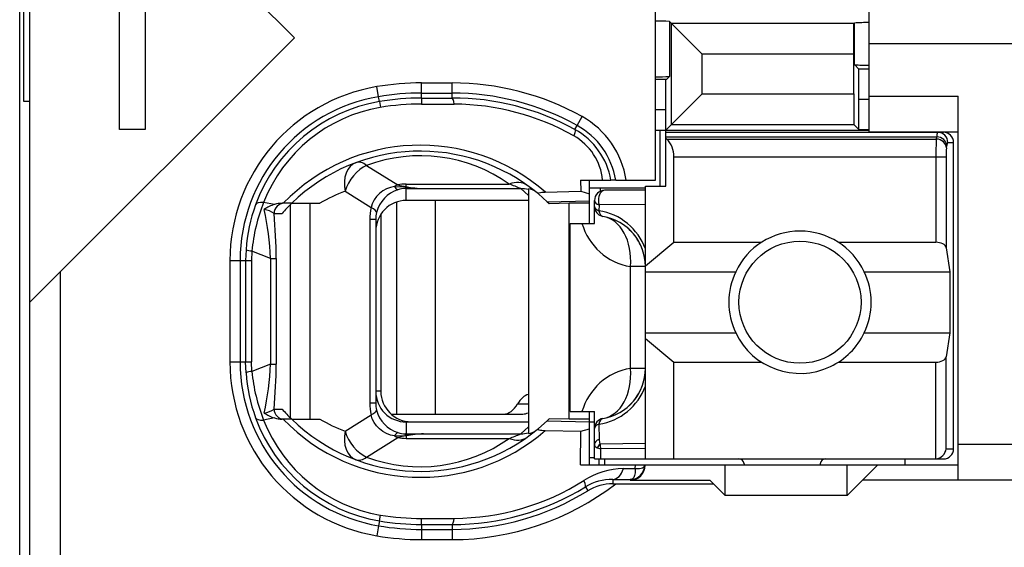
# Model space of a CAD drawing. Extents: x 0 to 183, y 0 to 174.
# Tile 21 of 31: x 0.5 to 10.18, y 108.49 to 113.67. Entities that reach past the tile are written whole.
import ezdxf

# ---------------------------------------------------------------- set-up
doc = ezdxf.new("R2010")
doc.units = 0
doc.header["$LTSCALE"] = 11.338415
doc.header["$MEASUREMENT"] = 0
doc.layers.get('0').update_dxf_attribs({"linetype": 'CONTINUOUS'})

msp = doc.modelspace()

# ---------------------------------------------------------------- linework, layer by layer
at = {"color": 7, "linetype": 'CONTINUOUS'}
for p, q in [((0.4998, 18.2367), (0.4998, 138.6354)), ((0.5997, 105.6869), (0.5997, 122.4869)), ((3.1997, 113.4955), (0.6, 116.0952)), ((0.5401, 112.8706), (0.5401, 115.3032)), ((1.734, 114.3952), (1.734, 112.5955)), ((1.4814, 112.5955), (1.4814, 113.9852)), ((6.7499, 112.0968), (6.7499, 113.787)), ((8.8496, 112.5719), (8.8496, 113.787)), ((6.8863, 113.6571), (6.8863, 113.1169)), ((6.8863, 113.6571), (6.9069, 113.6361)), ((6.9069, 112.6442), (6.9069, 113.6361)), ((6.9069, 113.6361), (7.2074, 113.3357)), ((8.7008, 113.6361), (6.9069, 113.6361)), ((8.7005, 113.3357), (8.7008, 113.6361)), ((8.7026, 113.6382), (8.7008, 113.6361)), ((8.7026, 113.6382), (8.7046, 113.6402)), ((8.7046, 113.232), (8.7046, 113.6402)), ((0.6, 110.8959), (3.1997, 113.4955)), ((11.7997, 113.437), (8.8496, 113.437)), ((7.2074, 112.9443), (7.2074, 113.3357)), ((8.7005, 113.3357), (7.2074, 113.3357)), ((8.7005, 112.9443), (8.7005, 113.3357)), ((8.7483, 113.1882), (8.7046, 113.232)), ((8.7497, 112.8881), (8.7483, 113.1882)), ((8.8496, 113.1882), (8.7483, 113.1882)), ((4.4499, 112.9037), (4.4499, 113.0525)), ((4.4499, 113.0525), (4.7496, 113.0525)), ((4.7496, 112.904), (4.7496, 113.0525)), ((6.8563, 113.0869), (6.7499, 113.0869)), ((6.8498, 112.7869), (6.8511, 113.0866)), ((6.8563, 113.0869), (6.8863, 113.1169)), ((4.0275, 112.9171), (4.011, 113.0156)), ((4.4499, 112.9526), (4.7496, 112.9526)), ((0.5997, 112.8706), (0.5401, 112.8706)), ((4.0358, 112.8688), (4.0275, 112.9171)), ((4.0358, 112.8685), (4.0448, 112.811)), ((4.4499, 112.9037), (4.7496, 112.904)), ((4.4499, 112.9033), (4.4506, 112.8451)), ((6.9069, 112.6442), (7.2074, 112.9443)), ((7.2074, 112.9443), (8.7005, 112.9443)), ((8.7005, 112.9443), (8.7008, 112.6442)), ((8.7497, 112.5953), (8.7497, 112.8881)), ((8.8496, 112.8881), (8.7497, 112.8881)), ((8.8496, 112.9219), (9.7247, 112.9219)), ((9.7247, 109.1468), (9.7247, 112.9219)), ((4.4506, 112.8451), (4.7703, 112.844)), ((6.8498, 112.7869), (6.7499, 112.7869)), ((6.8498, 112.0369), (6.8498, 112.7869)), ((5.9788, 112.6342), (6.0274, 112.7217)), ((1.734, 112.5955), (1.4814, 112.5955)), ((5.9571, 112.5946), (5.9788, 112.6342)), ((6.7499, 112.5867), (8.8496, 112.5867)), ((6.7946, 112.0369), (6.7946, 112.5867)), ((6.8498, 112.5867), (6.9069, 112.6442)), ((6.8498, 112.5667), (9.5797, 112.5667)), ((6.9069, 112.6442), (8.7008, 112.6442)), ((8.7497, 112.5953), (8.7008, 112.6442)), ((8.7497, 112.5953), (8.8496, 112.5953)), ((8.8496, 112.5719), (9.7247, 112.5719)), ((6.8498, 112.5226), (9.5139, 112.5226)), ((6.8597, 112.5002), (6.8498, 112.5088)), ((6.8597, 112.5002), (9.5104, 112.5002)), ((9.5104, 112.5002), (9.5139, 112.5226)), ((9.6234, 112.4668), (9.6799, 112.4668)), ((9.6799, 109.4568), (9.6799, 112.4668)), ((9.61, 112.4138), (9.6134, 112.4362)), ((6.9297, 111.4856), (6.9297, 112.3273)), ((6.9297, 112.3273), (9.6055, 112.3273)), ((9.5059, 112.3273), (9.5059, 111.4856)), ((9.6055, 112.3273), (9.6055, 111.4329)), ((3.9097, 112.2415), (4.2153, 112.0507)), ((6.0136, 112.0968), (6.0147, 111.9876)), ((6.0136, 112.0968), (6.3116, 112.0968)), ((6.0998, 111.672), (6.0998, 112.0968)), ((6.3123, 112.0968), (6.3134, 112.0968)), ((6.3595, 112.0968), (6.3137, 112.0968)), ((6.3599, 112.0968), (6.7499, 112.0968)), ((3.6975, 111.9869), (3.9548, 111.8264)), ((4.0682, 111.99), (4.0351, 111.9649)), ((4.1047, 112.01), (4.0682, 111.99)), ((4.1436, 112.0248), (4.1047, 112.01)), ((4.1846, 112.0345), (4.1436, 112.0248)), ((4.1846, 112.0345), (4.2907, 112.03)), ((4.2907, 112.03), (4.2997, 112.0334)), ((4.2907, 112.03), (4.2907, 112.0141)), ((4.3049, 112.0279), (4.2907, 112.03)), ((4.2997, 112.0145), (4.2907, 112.0141)), ((4.2997, 112.0334), (4.2997, 112.0575)), ((4.2997, 112.0575), (5.3119, 112.0575)), ((4.2997, 111.897), (4.2997, 112.0145)), ((4.2997, 112.0145), (4.4695, 112.0131)), ((4.3049, 112.0279), (4.3001, 112.0148)), ((4.4695, 112.0131), (5.4252, 112.0131)), ((5.4996, 111.9442), (5.4252, 112.0131)), ((5.4996, 112.011), (5.4996, 109.605)), ((5.6667, 111.9797), (6.0147, 111.9876)), ((6.0147, 111.9876), (6.0998, 111.9628)), ((6.0991, 112.0217), (6.6499, 112.0217)), ((6.2041, 112.0217), (6.2041, 111.9859)), ((6.6499, 111.9969), (6.2496, 111.9969)), ((6.6499, 109.3569), (6.6499, 112.0369)), ((6.6499, 112.0369), (6.8498, 112.0369)), ((3.9834, 111.9018), (3.9659, 111.8649)), ((4.0065, 111.9356), (3.9834, 111.9018)), ((4.0351, 111.9649), (4.0065, 111.9356)), ((5.4996, 111.897), (4.2997, 111.897)), ((4.585, 111.897), (4.585, 109.7969)), ((5.5985, 111.9607), (5.6833, 111.8849)), ((5.6833, 111.8849), (6.0998, 111.8942)), ((5.6833, 111.8849), (5.6998, 111.8694)), ((6.1497, 111.672), (6.1497, 111.897)), ((3.004, 111.857), (2.8979, 111.8774)), ((3.1735, 111.8694), (3.0805, 111.8694)), ((3.1614, 109.759), (3.1614, 111.8574)), ((3.1739, 111.8694), (3.4515, 111.8694)), ((3.3557, 109.7469), (3.3557, 111.8694)), ((3.9659, 111.8649), (3.9548, 111.8264)), ((4.2032, 111.8808), (4.2032, 109.7969)), ((5.7001, 111.8691), (5.7043, 111.8649)), ((5.8996, 111.8694), (5.7043, 111.8649)), ((5.8996, 109.7469), (5.8996, 111.8694)), ((6.0998, 111.8694), (5.8996, 111.8694)), ((6.1945, 111.8526), (6.1938, 111.7954)), ((6.6499, 111.8588), (6.1945, 111.8526)), ((3.0002, 111.7692), (3.0784, 111.7692)), ((3.9411, 111.711), (3.9411, 109.9054)), ((3.9996, 111.711), (3.9411, 111.711)), ((3.9996, 111.711), (3.9996, 109.9054)), ((4.0496, 111.7623), (4.0496, 110.0218)), ((5.9099, 109.822), (5.9099, 111.672)), ((5.9099, 111.672), (6.1497, 111.672)), ((2.7246, 111.4133), (2.7208, 111.3069)), ((6.6499, 111.2545), (6.9297, 111.4856)), ((6.9297, 111.4856), (7.7916, 111.4856)), ((8.5479, 111.4856), (9.5059, 111.4856)), ((9.6055, 111.4329), (9.6413, 111.197)), ((2.5665, 111.3069), (2.5665, 110.3095)), ((2.5665, 111.3069), (2.7794, 111.3069)), ((2.6667, 111.3069), (2.6667, 110.3095)), ((2.7208, 111.3069), (2.7208, 110.3095)), ((2.7825, 111.3999), (2.7794, 111.3069)), ((2.7794, 111.3069), (2.7794, 110.3095)), ((2.9654, 111.3279), (2.7825, 111.3999)), ((2.9654, 111.3279), (2.9654, 110.2881)), ((2.9654, 111.3279), (3.0209, 111.3279)), ((3.0209, 111.3279), (3.0209, 110.2881)), ((6.5032, 110.2468), (6.5032, 111.2469)), ((6.6499, 111.2469), (6.5032, 111.2469)), ((0.8997, 105.6869), (0.8997, 111.1956)), ((6.6499, 111.197), (7.5378, 111.197)), ((8.8018, 111.197), (9.6413, 111.197)), ((9.6413, 111.197), (9.6413, 110.5968)), ((6.6499, 110.5968), (7.5378, 110.5968)), ((6.6499, 110.5393), (6.9297, 110.3081)), ((8.8018, 110.5968), (9.6413, 110.5968)), ((9.6413, 110.5968), (9.6055, 110.3608)), ((9.6055, 109.4568), (9.6055, 110.3608)), ((2.5665, 110.3095), (2.7794, 110.3095)), ((2.7246, 110.203), (2.7208, 110.3095)), ((2.7825, 110.2165), (2.7794, 110.3095)), ((2.9654, 110.2881), (2.7825, 110.2165)), ((2.9654, 110.2881), (3.0209, 110.2881)), ((6.6499, 110.2468), (6.5032, 110.2468)), ((6.9297, 109.3569), (6.9297, 110.3081)), ((6.9297, 110.3081), (7.7916, 110.3081)), ((8.5479, 110.3081), (9.5059, 110.3081)), ((9.5059, 109.3569), (9.5059, 110.3081)), ((4.0496, 110.0218), (3.9996, 110.0218)), ((3.9996, 109.9054), (3.9411, 109.9054)), ((5.3938, 109.8968), (5.4996, 109.8968)), ((3.004, 109.759), (2.8979, 109.7386)), ((3.0002, 109.8468), (3.0784, 109.8468)), ((3.6975, 109.6291), (3.9548, 109.79)), ((3.9659, 109.7514), (3.9548, 109.79)), ((4.1512, 109.7969), (5.4455, 109.7969)), ((5.9099, 109.822), (6.1497, 109.822)), ((6.0998, 109.297), (6.0998, 109.822)), ((6.1497, 109.3569), (6.1497, 109.822)), ((3.1735, 109.7469), (3.0805, 109.7469)), ((3.1739, 109.7469), (3.4515, 109.7469)), ((3.9834, 109.7145), (3.9659, 109.7514)), ((4.0065, 109.6808), (3.9834, 109.7145)), ((4.0351, 109.6515), (4.0065, 109.6808)), ((4.2997, 109.7194), (4.2997, 109.6019)), ((5.4996, 109.7194), (4.2997, 109.7194)), ((4.3497, 109.7218), (5.4996, 109.7218)), ((5.4996, 109.6721), (5.4252, 109.6033)), ((5.5985, 109.6556), (5.6833, 109.7311)), ((5.6833, 109.7311), (5.6998, 109.7469)), ((5.6833, 109.7311), (6.0998, 109.7221)), ((5.7001, 109.7473), (5.7043, 109.751)), ((5.8996, 109.7469), (5.7043, 109.751)), ((6.0998, 109.7469), (5.8996, 109.7469)), ((6.0998, 109.7218), (6.1497, 109.7218)), ((6.1938, 109.6983), (6.1962, 109.5485)), ((3.9097, 109.3748), (4.2153, 109.5657)), ((4.0682, 109.6263), (4.0351, 109.6515)), ((4.1047, 109.6064), (4.0682, 109.6263)), ((4.1436, 109.5915), (4.1047, 109.6064)), ((4.1846, 109.5819), (4.1436, 109.5915)), ((4.1846, 109.5819), (4.2907, 109.5864)), ((4.2907, 109.5864), (4.2907, 109.6019)), ((4.2997, 109.6019), (4.2907, 109.6019)), ((4.3049, 109.5881), (4.2907, 109.5864)), ((4.2907, 109.5864), (4.2997, 109.5829)), ((4.2997, 109.6019), (4.4695, 109.6033)), ((4.2997, 109.5829), (4.2997, 109.5588)), ((4.3049, 109.5881), (4.3001, 109.6015)), ((4.4695, 109.6033), (5.4252, 109.6033)), ((5.6667, 109.6367), (6.0147, 109.6288)), ((6.0116, 109.297), (6.0147, 109.6288)), ((6.0147, 109.6288), (6.0998, 109.6536)), ((4.2997, 109.5588), (5.3119, 109.5588)), ((6.1759, 109.4661), (6.2117, 109.4544)), ((6.6499, 109.5082), (6.2052, 109.503)), ((11.7997, 109.4968), (9.7247, 109.4968)), ((6.0998, 109.3717), (6.1497, 109.3717)), ((6.6499, 109.4585), (6.2117, 109.4544)), ((6.2131, 109.3569), (6.2117, 109.4544)), ((9.6055, 109.4568), (9.6799, 109.4568)), ((6.0116, 109.297), (9.7247, 109.297)), ((6.1501, 109.3569), (9.5797, 109.3569)), ((6.1949, 109.297), (6.1949, 109.3569)), ((6.2496, 109.3569), (6.2496, 109.297)), ((6.5507, 109.2629), (6.5514, 109.297)), ((6.6213, 109.2698), (6.632, 109.2756)), ((6.632, 109.2756), (6.6393, 109.2829)), ((6.6393, 109.2829), (6.6434, 109.2967)), ((7.4347, 108.9969), (7.4347, 109.297)), ((7.6197, 109.307), (7.6197, 109.297)), ((8.3697, 109.307), (8.3697, 109.297)), ((8.6347, 108.9969), (8.6347, 109.297)), ((8.9348, 109.297), (8.7849, 109.1468)), ((9.1997, 109.3569), (9.1997, 109.297)), ((6.4357, 109.2612), (6.5507, 109.2629)), ((6.5359, 109.175), (6.5242, 109.1616)), ((6.5445, 109.1943), (6.5359, 109.175)), ((6.5497, 109.2191), (6.5445, 109.1943)), ((6.5511, 109.2401), (6.5497, 109.2191)), ((6.5507, 109.2629), (6.5511, 109.2401)), ((6.5507, 109.2629), (6.5914, 109.2629)), ((6.5914, 109.2629), (6.6079, 109.2656)), ((6.6079, 109.2656), (6.6213, 109.2698)), ((6.0605, 109.082), (6.0843, 109.0438)), ((6.3302, 109.1554), (6.3302, 109.112)), ((6.3302, 109.1554), (6.4997, 109.1533)), ((6.3302, 109.112), (7.3197, 109.112)), ((6.5087, 109.1543), (6.4997, 109.1533)), ((6.4997, 109.1533), (6.4997, 109.1468)), ((6.4997, 109.1468), (7.2849, 109.1468)), ((6.5242, 109.1616), (6.5087, 109.1543)), ((7.3197, 109.112), (7.2849, 109.1468)), ((7.3197, 109.112), (7.4347, 108.9969)), ((8.6347, 108.9969), (8.7849, 109.1468)), ((11.7997, 109.1468), (8.7849, 109.1468)), ((8.6347, 108.9969), (7.4347, 108.9969)), ((4.0358, 108.7478), (4.0448, 108.805)), ((4.0275, 108.6993), (4.011, 108.6004)), ((4.0358, 108.7471), (4.0275, 108.6993)), ((4.4499, 108.7131), (4.4506, 108.7713)), ((4.4499, 108.7127), (4.4499, 108.5635)), ((4.4499, 108.7127), (4.7496, 108.712)), ((4.4506, 108.7713), (4.7703, 108.7723)), ((4.7496, 108.712), (4.7496, 108.5635)), ((4.4499, 108.6638), (4.7496, 108.6638)), ((4.4499, 108.5635), (4.7496, 108.5635))]:
    msp.add_line(p, q, dxfattribs=at)
for centre, radius, start, end in [((6.7627, 111.6598), 2.0011, 86.46092, 90.36913), ((8.8385, 111.8015), 1.8439, 89.65366, 94.16372), ((8.8373, 114.9146), 1.6882, 265.49, 270.41671), ((4.4504, 110.4155), 2.6369, 90.01011, 99.59186), ((4.7503, 110.4215), 2.6309, 60.96127, 90.01539), ((6.7616, 115.1369), 2.0241, 269.6679, 273.53165), ((4.2994, 111.3068), 1.733, 99.58127, 179.99872), ((4.4485, 110.4353), 2.5173, 89.96858, 99.62761), ((4.7499, 110.4213), 2.5313, 60.95623, 90.00682), ((4.2996, 111.3071), 1.6328, 99.59061, 180.00795), ((4.2977, 111.3163), 1.5745, 99.57482, 159.97904), ((4.4504, 110.4179), 2.4858, 90.01146, 99.60157), ((4.756, 110.4175), 2.4865, 61.11462, 90.14615), ((4.2946, 111.3328), 1.4992, 99.59458, 158.70054), ((4.4501, 110.417), 2.4281, 89.98912, 99.6107), ((4.7539, 110.4113), 2.4328, 60.65543, 89.61309), ((5.6106, 111.9699), 0.8597, 8.49272, 60.99576), ((5.6149, 111.9751), 0.7076, 9.90824, 61.11144), ((5.6113, 111.9704), 0.7588, 9.59107, 61.03261), ((5.6731, 112.0441), 0.5591, 5.41388, 60.76373), ((12.3924, 112.3449), 2.8865, 176.91567, 180.3498), ((4.437, 110.569), 1.8714, 48.91852, 135.98341), ((4.4369, 110.5691), 1.8127, 50.14682, 134.16604), ((10.2101, 112.3418), 0.6044, 173.1605, 181.37355), ((4.4368, 110.8232), 1.5131, 54.66516, 110.38464), ((4.2194, 110.5778), 1.5027, 110.32284, 120.73136), ((4.3127, 111.7005), 0.3153, 107.3932, 165.34885), ((4.5158, 113.139), 1.1268, 258.94274, 267.64587), ((4.5261, 113.568), 1.5559, 261.8251, 267.91665), ((4.7479, 110.4515), 1.7021, 66.55311, 70.65186), ((5.4285, 111.727), 0.2861, 75.60727, 90.6579), ((6.2497, 111.8969), 0.1, 90.05795, 179.96228), ((4.3004, 111.5966), 0.3004, 90.13097, 180.13144), ((4.3271, 111.3044), 1.6062, 159.94136, 176.11221), ((4.4768, 111.2431), 1.7016, 158.11438, 174.7133), ((0.0601, 111.2025), 2.908, 2.47062, 12.04741), ((3.084, 111.6053), 0.2642, 90.76316, 107.62913), ((4.3678, 110.6374), 1.7157, 134.11642, 138.72342), ((6.1094, 111.2268), 0.5745, 19.78491, 81.54657), ((-1.9456, 111.3163), 4.9665, 0.13306, 5.23121), ((4.288, 111.7114), 0.2884, 166.2574, 180.07787), ((6.1497, 111.2466), 0.5003, 0.03335, 80.40039), ((6.6029, 111.8377), 0.5992, 196.0532, 260.42148), ((8.1698, 110.8964), 0.6998, 25.4349, 154.5651), ((8.1716, 110.8969), 0.7013, 154.66616, 205.33384), ((8.1707, 110.8969), 0.6988, 334.57, 25.43), ((4.3001, 110.3097), 1.7336, 180.00845, 260.3999), ((4.2996, 110.3093), 1.6328, 179.99303, 260.40975), ((0.0553, 110.4141), 2.9128, 347.96046, 357.52151), ((-1.9521, 110.2999), 4.973, 354.7721, 359.86406), ((6.6029, 109.6558), 0.5993, 99.57638, 163.90168), ((6.1497, 110.2471), 0.5003, 279.59961, 359.96665), ((4.3245, 110.3114), 1.6035, 183.87418, 200.07225), ((4.4818, 110.374), 1.7066, 185.29578, 201.85722), ((6.1094, 110.2669), 0.5745, 278.45278, 340.21528), ((4.3002, 110.0196), 0.3002, 179.83419, 269.9034), ((4.3497, 110.0219), 0.3001, 180.00614, 269.99327), ((4.2926, 109.9052), 0.293, 179.9688, 193.63383), ((6.1521, 110.2456), 0.4976, 299.54615, 319.73863), ((4.2973, 110.2996), 1.574, 200.00817, 260.43601), ((4.3694, 110.9845), 1.7208, 221.38891, 225.97369), ((4.3137, 109.9164), 0.3165, 194.69061, 252.46701), ((5.4405, 109.9281), 0.1314, 272.19266, 296.58641), ((4.2956, 110.2844), 1.5005, 201.32771, 260.37717), ((4.4369, 111.0469), 1.8711, 224.00848, 311.08959), ((4.4368, 111.0468), 1.8124, 225.82417, 309.86297), ((4.2242, 111.0444), 1.5101, 239.22464, 249.58742), ((4.5187, 108.4723), 1.132, 92.49049, 101.15563), ((4.5297, 108.0486), 1.5559, 92.21658, 98.30949), ((4.7543, 111.1473), 1.6835, 289.34064, 293.48529), ((4.4369, 110.7921), 1.5122, 249.59672, 305.35298), ((6.4998, 109.2969), 0.1436, 269.96162, 0.03838), ((7.5697, 109.3069), 0.05, 0.05364, 89.94636), ((8.4197, 109.3069), 0.05, 90.05364, 179.94636), ((6.4505, 108.5101), 0.7515, 91.13434, 122.53547), ((4.7495, 111.1967), 2.6332, 270.00232, 307.65437), ((4.7551, 111.1994), 2.4874, 269.87356, 301.65343), ((4.7552, 111.2003), 2.428, 270.3563, 302.12542), ((6.3213, 108.6558), 0.4996, 88.9737, 121.46297), ((6.3286, 108.6401), 0.4719, 89.80526, 121.18701), ((4.7495, 111.1978), 2.534, 270.00249, 301.78426), ((4.4484, 111.1771), 2.5133, 260.35953, 270.03395), ((4.4484, 111.2019), 2.4892, 260.4591, 270.03538), ((4.4507, 111.2042), 2.6407, 260.41498, 269.98304)]:
    msp.add_arc(centre, radius, start, end, dxfattribs=at)
for points in [[(4.7703, 112.844), (4.7648, 112.8816), (4.7575, 112.9033), (4.7496, 112.904)], [(9.5228, 112.5671), (9.5169, 112.5529), (9.5139, 112.5378), (9.5145, 112.5226)], [(9.6234, 112.4668), (9.6234, 112.5219), (9.579, 112.5667), (9.5239, 112.5667)], [(9.6799, 112.4668), (9.6799, 112.5219), (9.6351, 112.5667), (9.5797, 112.5667)], [(6.929, 112.3273), (6.9321, 112.3924), (6.9073, 112.4558), (6.8605, 112.5009)], [(9.61, 112.4138), (9.6076, 112.4603), (9.5638, 112.4985), (9.5104, 112.5002)], [(9.6134, 112.4362), (9.611, 112.4823), (9.5672, 112.5206), (9.5139, 112.5226)], [(9.6224, 112.4672), (9.6165, 112.4579), (9.6138, 112.4468), (9.6141, 112.4362)], [(3.9097, 112.2415), (3.8718, 112.2701), (3.8353, 112.2794), (3.805, 112.2684)], [(3.805, 112.2684), (3.7171, 112.2356), (3.6727, 112.1195), (3.6975, 111.9869)], [(3.9097, 112.2415), (3.8164, 112.1995), (3.7327, 112.0989), (3.6975, 111.9869)], [(5.4851, 112.0479), (5.44, 112.0799), (5.3773, 112.0834), (5.3119, 112.0575)], [(4.2153, 112.0507), (4.205, 112.0458), (4.1946, 112.0407), (4.1846, 112.0345)], [(4.1853, 112.0348), (4.1915, 112.02), (4.2032, 112.0079), (4.218, 112.001)], [(4.2149, 112.0503), (4.2428, 112.042), (4.2711, 112.0365), (4.2997, 112.0334)], [(4.2997, 112.0575), (4.2715, 112.0575), (4.2432, 112.0551), (4.2153, 112.0507)], [(4.2907, 112.0145), (4.2659, 112.0134), (4.2418, 112.0093), (4.2184, 112.0017)], [(5.5778, 111.9776), (5.5555, 111.9959), (5.5282, 112.0076), (5.4996, 112.011)], [(6.1497, 111.897), (6.1497, 111.8791), (6.1666, 111.8625), (6.1945, 111.8526)], [(2.8979, 111.8774), (2.8545, 111.8801), (2.8256, 111.8722), (2.8183, 111.8553)], [(3.0006, 111.7699), (2.9716, 111.7898), (2.9389, 111.8029), (2.9041, 111.8088)], [(3.004, 111.8574), (2.9689, 111.846), (2.9351, 111.8302), (2.9044, 111.8095)], [(3.0987, 111.8694), (3.0443, 111.8694), (3.0002, 111.8247), (3.0002, 111.7692)], [(3.9548, 111.8264), (3.9456, 111.7885), (3.9411, 111.7499), (3.9411, 111.711)], [(4.0079, 111.7799), (4.0096, 111.7923), (3.9907, 111.8088), (3.9548, 111.8264)], [(6.1497, 111.8384), (6.1497, 111.8212), (6.1663, 111.805), (6.1938, 111.7954)], [(6.1497, 111.8384), (6.1497, 111.815), (6.158, 111.7919), (6.1735, 111.774)], [(6.1938, 111.7954), (6.199, 111.764), (6.2138, 111.743), (6.2331, 111.7399)], [(6.1735, 111.774), (6.1811, 111.765), (6.19, 111.7575), (6.2004, 111.7516)], [(6.2004, 111.7516), (6.2104, 111.7457), (6.2214, 111.742), (6.2331, 111.7399)], [(6.5032, 111.2469), (6.5245, 111.4984), (6.4084, 111.7103), (6.2331, 111.7399)], [(6.5318, 111.5697), (6.4939, 111.6145), (6.4484, 111.652), (6.3974, 111.6813)], [(6.6193, 111.4188), (6.599, 111.4736), (6.5693, 111.5249), (6.5318, 111.5697)], [(2.7243, 111.4123), (2.7429, 111.4054), (2.7625, 111.4013), (2.7825, 111.4005)], [(9.6055, 111.4329), (9.601, 111.4626), (9.558, 111.4856), (9.5059, 111.4856)], [(9.5059, 110.3081), (9.558, 110.3081), (9.601, 110.3312), (9.6055, 110.3608)], [(6.2331, 109.7538), (6.4084, 109.7834), (6.5245, 109.9953), (6.5032, 110.2468)], [(2.7825, 110.2158), (2.7625, 110.2151), (2.7429, 110.211), (2.7243, 110.2037)], [(6.5318, 109.924), (6.5693, 109.9688), (6.599, 110.0201), (6.6193, 110.0749)], [(5.5, 109.9912), (5.459, 109.9784), (5.4214, 109.9453), (5.3938, 109.8968)], [(3.9411, 109.9054), (3.9411, 109.8665), (3.9456, 109.8279), (3.9548, 109.79)], [(5.254, 109.7969), (5.3074, 109.7986), (5.358, 109.8347), (5.3938, 109.8968)], [(2.8183, 109.761), (2.8256, 109.7442), (2.8545, 109.7359), (2.8979, 109.7386)], [(2.9041, 109.8072), (2.9389, 109.813), (2.9716, 109.8265), (3.0006, 109.8461)], [(2.9044, 109.8065), (2.9351, 109.7862), (2.9689, 109.7703), (3.004, 109.759)], [(3.0002, 109.8468), (3.0002, 109.7917), (3.0443, 109.7469), (3.0987, 109.7469)], [(3.004, 109.759), (3.0288, 109.7514), (3.0547, 109.7473), (3.0805, 109.7469)], [(3.9548, 109.79), (3.9907, 109.8072), (4.0096, 109.8241), (4.0079, 109.8362)], [(6.2331, 109.7538), (6.1848, 109.7459), (6.1497, 109.7042), (6.1497, 109.6553)], [(6.1938, 109.6983), (6.1663, 109.6887), (6.1497, 109.6725), (6.1497, 109.6553)], [(6.2331, 109.7538), (6.2138, 109.7507), (6.199, 109.7297), (6.1938, 109.6983)], [(3.6975, 109.6291), (3.6727, 109.4965), (3.7171, 109.3807), (3.805, 109.348)], [(3.6975, 109.6291), (3.7327, 109.5175), (3.8164, 109.4165), (3.9097, 109.3748)], [(4.1846, 109.5819), (4.1946, 109.5757), (4.205, 109.5702), (4.2153, 109.5657)], [(4.218, 109.6153), (4.2032, 109.6084), (4.1915, 109.5964), (4.1853, 109.5816)], [(4.2997, 109.5826), (4.2711, 109.5798), (4.2428, 109.574), (4.2149, 109.5657)], [(4.2153, 109.5657), (4.2432, 109.5609), (4.2715, 109.5588), (4.2997, 109.5588)], [(4.2184, 109.6146), (4.2418, 109.607), (4.2659, 109.6029), (4.2907, 109.6019)], [(5.3119, 109.5588), (5.3773, 109.5326), (5.44, 109.5364), (5.4851, 109.5685)], [(5.4252, 109.6033), (5.4504, 109.6029), (5.4755, 109.606), (5.4996, 109.6119)], [(5.4996, 109.605), (5.5282, 109.6088), (5.5555, 109.6205), (5.5778, 109.6384)], [(6.1497, 109.5023), (6.149, 109.4858), (6.1597, 109.4706), (6.1759, 109.4661)], [(6.1962, 109.5485), (6.1673, 109.5385), (6.1497, 109.5209), (6.1497, 109.5023)], [(6.2052, 109.503), (6.1931, 109.4927), (6.1831, 109.4803), (6.1759, 109.4661)], [(6.1962, 109.5481), (6.1952, 109.5326), (6.1983, 109.5171), (6.2052, 109.503)], [(6.2052, 109.503), (6.2059, 109.4868), (6.208, 109.4703), (6.2117, 109.4544)], [(3.805, 109.348), (3.8353, 109.3369), (3.8718, 109.3463), (3.9097, 109.3748)], [(9.5059, 109.3573), (9.5586, 109.3624), (9.6003, 109.4041), (9.6058, 109.4568)], [(9.5797, 109.3569), (9.6351, 109.3569), (9.6799, 109.4017), (9.6799, 109.4568)], [(6.3302, 109.1554), (6.374, 109.1564), (6.4143, 109.1971), (6.4357, 109.2612)], [(4.0448, 108.805), (4.1788, 108.7826), (4.3145, 108.7709), (4.4506, 108.7713)], [(4.7496, 108.712), (4.7575, 108.7131), (4.7648, 108.7347), (4.7703, 108.7723)]]:
    msp.add_open_spline(points, degree=3, dxfattribs=at)
for points, knots in [([(5.9571, 112.5946), (5.9582, 112.5933), (5.9599, 112.5888), (5.9599, 112.5888), (5.9599, 112.5888), (5.9599, 112.5822), (5.9599, 112.5822), (5.9599, 112.5822), (5.9565, 112.5629), (5.9565, 112.5629), (5.9565, 112.5629), (5.9461, 112.5319), (5.9461, 112.5319)], [0, 0, 0, 0, 1, 1, 1, 2, 2, 2, 3, 3, 3, 4, 4, 4, 4]), ([(6.2496, 111.9969), (6.2159, 111.9969), (6.1883, 111.9521), (6.1883, 111.897), (6.1883, 111.8815), (6.1904, 111.8663), (6.1945, 111.8526)], [0, 0, 0, 0, 1, 1, 1, 2, 2, 2, 2]), ([(5.5985, 111.9607), (5.5985, 111.9607), (5.5957, 111.9642), (5.5957, 111.9642), (5.5954, 111.9656), (5.5957, 111.9673), (5.5957, 111.9673), (5.5964, 111.9683), (5.5985, 111.97), (5.5985, 111.97), (5.5985, 111.97), (5.6037, 111.9724), (5.6037, 111.9724), (5.6037, 111.9724), (5.6192, 111.9759), (5.6192, 111.9759), (5.6192, 111.9759), (5.6336, 111.9776), (5.6336, 111.9776), (5.6336, 111.9776), (5.6667, 111.9797), (5.6667, 111.9797)], [0, 0, 0, 0, 1, 1, 1, 2, 2, 2, 3, 3, 3, 4, 4, 4, 5, 5, 5, 6, 6, 6, 7, 7, 7, 7]), ([(8.7697, 110.8969), (8.7697, 111.2283), (8.501, 111.497), (8.1699, 111.497), (7.8385, 111.497), (7.5698, 111.2283), (7.5698, 110.8969), (7.5698, 110.5655), (7.8385, 110.2967), (8.1699, 110.2967), (8.501, 110.2967), (8.7697, 110.5655), (8.7697, 110.8969), (8.7697, 110.8969), (8.7697, 110.8969), (8.7697, 110.8969)], [0, 0, 0, 0, 1, 1, 1, 2, 2, 2, 3, 3, 3, 4, 4, 4, 5, 5, 5, 5]), ([(7.5378, 110.5968), (7.7034, 110.2478), (8.1206, 110.0993), (8.4696, 110.2647), (8.6154, 110.334), (8.7325, 110.4514), (8.8018, 110.5968)], [0, 0, 0, 0, 1, 1, 1, 2, 2, 2, 2]), ([(5.5985, 109.6556), (5.5985, 109.6556), (5.5957, 109.6522), (5.5957, 109.6522), (5.5954, 109.6505), (5.5957, 109.6491), (5.5957, 109.6491), (5.5964, 109.648), (5.5985, 109.646), (5.5985, 109.646), (5.5985, 109.646), (5.6037, 109.6439), (5.6037, 109.6439), (5.6037, 109.6439), (5.6192, 109.6401), (5.6192, 109.6401), (5.6192, 109.6401), (5.6336, 109.6384), (5.6336, 109.6384), (5.6336, 109.6384), (5.6667, 109.6367), (5.6667, 109.6367)], [0, 0, 0, 0, 1, 1, 1, 2, 2, 2, 3, 3, 3, 4, 4, 4, 5, 5, 5, 6, 6, 6, 7, 7, 7, 7]), ([(6.4997, 109.1468), (6.5811, 109.1468), (6.6472, 109.2129), (6.6472, 109.2942), (6.6472, 109.2952), (6.6472, 109.2959), (6.6472, 109.297)], [0, 0, 0, 0, 1, 1, 1, 2, 2, 2, 2]), ([(6.0605, 109.082), (6.0615, 109.0834), (6.0629, 109.0879), (6.0629, 109.0879), (6.0629, 109.0879), (6.0626, 109.0944), (6.0626, 109.0944), (6.0626, 109.0944), (6.0581, 109.1133), (6.0581, 109.1133), (6.0581, 109.1133), (6.0464, 109.144), (6.0464, 109.144)], [0, 0, 0, 0, 1, 1, 1, 2, 2, 2, 3, 3, 3, 4, 4, 4, 4])]:
    msp.add_open_spline(points, degree=3, knots=knots, dxfattribs=at)

doc.saveas('drawing.dxf')
